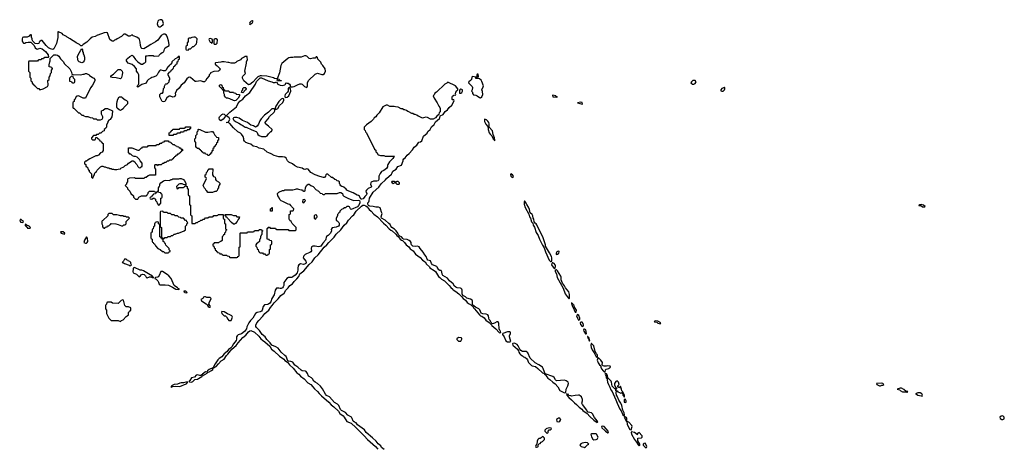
# Model space of a CAD drawing. Header units: inches. Extents: x 2701622 to 2964296, y 496201 to 720542.
# Tile 241 of 256: x 2868662 to 2885554, y 671437 to 678796. Entities that reach past the tile are written whole.
import ezdxf

# ---------------------------------------------------------------- set-up
doc = ezdxf.new("R2010")
doc.units = ezdxf.units.IN
doc.header["$MEASUREMENT"] = 0
for name, color, linetype in [('C8667', 7, 'Continuous'), ('C8677', 7, 'Continuous'), ('C8687', 7, 'Continuous')]:
    doc.layers.add(name, color=color, linetype=linetype)

msp = doc.modelspace()

# ---------------------------------------------------------------- linework, layer by layer
at = {"layer": 'C8667', "color": 4, "elevation": 4}
for points in [[(2870000, 678532), (2869994, 678530), (2869954, 678510), (2869906, 678494), (2869872, 678470), (2869812, 678410), (2869752, 678368), (2869730, 678346), (2869710, 678346), (2869686, 678370), (2869630, 678398), (2869610, 678418), (2869550, 678448), (2869530, 678468), (2869476, 678496), (2869466, 678510), (2869410, 678538), (2869390, 678558), (2869330, 678588), (2869314, 678586), (2869314, 678490), (2869291, 678389), (2869250, 678298), (2869230, 678285), (2869190, 678296), (2869154, 678314), (2869119, 678350), (2869050, 678438), (2869030, 678438), (2869010, 678422), (2868998, 678410), (2868990, 678389), (2868970, 678382), (2868928, 678388), (2868888, 678428), (2868878, 678450), (2868878, 678470), (2868867, 678493), (2868866, 678530), (2868856, 678536), (2868850, 678538), (2868834, 678530), (2868825, 678515), (2868790, 678498), (2868730, 678495), (2868712, 678488), (2868702, 678470), (2868705, 678425), (2868710, 678414), (2868730, 678394), (2868750, 678392), (2868770, 678402), (2868810, 678411), (2868852, 678412), (2868910, 678354), (2868930, 678314), (2868950, 678294), (2868970, 678292), (2869010, 678307), (2869050, 678297), (2869106, 678250), (2869152, 678190), (2869154, 678150), (2869150, 678146), (2869090, 678146), (2869078, 678142), (2869070, 678126), (2869038, 678122), (2869030, 678106), (2868990, 678106), (2868978, 678102), (2868970, 678086), (2868830, 678086), (2868818, 678082), (2868814, 678070), (2868814, 677910), (2868834, 677890), (2868834, 677810), (2868854, 677790), (2868854, 677750), (2868858, 677738), (2868874, 677730), (2868878, 677698), (2868890, 677694), (2868898, 677678), (2868914, 677670), (2868918, 677658), (2868930, 677654), (2868970, 677614), (2868990, 677614), (2869010, 677594), (2869066, 677610), (2869138, 677650), (2869148, 677670), (2869146, 677750), (2869166, 677770), (2869167, 677807), (2869186, 677830), (2869188, 677872), (2869206, 677890), (2869206, 677930), (2869226, 677950), (2869222, 677962), (2869207, 677967), (2869202, 677982), (2869170, 677986), (2869166, 677990), (2869168, 678030), (2869176, 678044), (2869178, 678070), (2869186, 678090), (2869186, 678130), (2869210, 678152), (2869222, 678170), (2869249, 678190), (2869290, 678195), (2869310, 678188), (2869332, 678172), (2869363, 678123), (2869411, 678071), (2869424, 678044), (2869522, 677950), (2869550, 677894), (2869558, 677858), (2869573, 677853), (2869710, 677851), (2869750, 677862), (2869770, 677862), (2869790, 677871), (2869810, 677871), (2869852, 677850), (2869860, 677840), (2869890, 677822), (2869910, 677802), (2869934, 677790), (2869952, 677770), (2869952, 677750), (2869938, 677722), (2869911, 677669), (2869882, 677630), (2869842, 677558), (2869790, 677446), (2869749, 677449), (2869670, 677486), (2869638, 677482), (2869634, 677470), (2869618, 677462), (2869614, 677430), (2869598, 677422), (2869594, 677390), (2869578, 677382), (2869574, 677370), (2869574, 677290), (2869578, 677278), (2869590, 677274), (2869670, 677194), (2869690, 677194), (2869730, 677154), (2869750, 677154), (2869764, 677144), (2869790, 677134), (2869832, 677132), (2869870, 677114), (2869912, 677112), (2869930, 677094), (2869972, 677092), (2869990, 677074), (2870000, 677074)], [(2870000, 676825), (2869978, 676822), (2869970, 676806), (2869930, 676806), (2869894, 676770), (2869894, 676750), (2869910, 676734), (2869950, 676734), (2869962, 676738), (2869967, 676773), (2869993, 676773), (2869998, 676758), (2870000, 676757)], [(2870000, 676463), (2869990, 676458), (2869970, 676458), (2869866, 676406), (2869834, 676390), (2869810, 676366), (2869790, 676366), (2869774, 676350), (2869774, 676330), (2869778, 676318), (2869794, 676310), (2869798, 676278), (2869813, 676273), (2869818, 676258), (2869833, 676253), (2869838, 676218), (2869854, 676210), (2869854, 676190), (2869894, 676150), (2869894, 676090), (2869910, 676074), (2869922, 676078), (2869926, 676110), (2869946, 676130), (2869946, 676150), (2869958, 676170), (2869978, 676190), (2869989, 676211), (2870000, 676222)]]:
    msp.add_lwpolyline(points, dxfattribs=at)
for points in [[(2869730, 678057), (2869684, 678070), (2869667, 678090), (2869654, 678150), (2869655, 678170), (2869686, 678234), (2869710, 678274), (2869730, 678294), (2869740, 678280), (2869742, 678250), (2869751, 678231), (2869752, 678210), (2869762, 678190), (2869771, 678150), (2869771, 678109), (2869766, 678090), (2869750, 678065)], [(2869550, 677826), (2869514, 677790), (2869514, 677750), (2869518, 677738), (2869550, 677734), (2869558, 677718), (2869570, 677714), (2869590, 677714), (2869602, 677718), (2869606, 677730), (2869606, 677770), (2869586, 677790), (2869582, 677822)], [(2868690, 675366), (2868670, 675366), (2868662, 675342), (2868673, 675333), (2868678, 675318), (2868710, 675314), (2868722, 675318), (2868726, 675330), (2868695, 675355)], [(2868770, 675286), (2868758, 675282), (2868754, 675270), (2868758, 675258), (2868774, 675254), (2868778, 675238), (2868793, 675233), (2868798, 675218), (2868830, 675214), (2868842, 675218), (2868846, 675230), (2868826, 675250), (2868786, 675266)], [(2869410, 675154), (2869370, 675154), (2869362, 675150), (2869374, 675130), (2869430, 675114), (2869435, 675130)], [(2869810, 675066), (2869771, 675010), (2869765, 674970), (2869790, 674958), (2869810, 674958), (2869822, 674970), (2869829, 674990), (2869827, 675047)]]:
    msp.add_lwpolyline(points, close=True, dxfattribs=at)
at = {"layer": 'C8677', "color": 4, "elevation": 4}
for points in [[(2871070, 678796), (2871050, 678789), (2871031, 678770), (2871022, 678722), (2871032, 678690), (2871050, 678672), (2871070, 678671), (2871090, 678682), (2871125, 678715), (2871129, 678730), (2871126, 678750), (2871118, 678778), (2871093, 678793)], [(2872650, 678778), (2872634, 678770), (2872610, 678746), (2872602, 678730), (2872610, 678714), (2872630, 678722), (2872650, 678734), (2872658, 678750), (2872666, 678770), (2872656, 678776)], [(2871670, 678496), (2871650, 678496), (2871614, 678490), (2871590, 678478), (2871570, 678478), (2871554, 678470), (2871554, 678410), (2871538, 678402), (2871534, 678390), (2871534, 678350), (2871518, 678342), (2871514, 678330), (2871514, 678290), (2871518, 678278), (2871550, 678274), (2871567, 678293), (2871590, 678294), (2871630, 678334), (2871650, 678334), (2871696, 678384), (2871702, 678410), (2871704, 678470), (2871682, 678490)], [(2871934, 678474), (2871914, 678470), (2871907, 678453), (2871910, 678442), (2871930, 678412), (2871945, 678405), (2871950, 678394), (2871962, 678398), (2871967, 678413), (2871967, 678447), (2871962, 678462)], [(2872030, 678468), (2872013, 678467), (2871998, 678462), (2871993, 678447), (2871994, 678390), (2871998, 678378), (2872030, 678374), (2872047, 678393), (2872048, 678412), (2872058, 678430), (2872058, 678450)], [(2870390, 677782), (2870316, 677796), (2870250, 677801), (2870226, 677810), (2870226, 677830), (2870270, 677858), (2870350, 677938), (2870370, 677942), (2870390, 677938), (2870422, 677910), (2870425, 677890), (2870421, 677850), (2870410, 677806), (2870402, 677790)], [(2873085, 677745), (2873082, 677758), (2873086, 677770), (2873082, 677778), (2873110, 677772), (2873132, 677752), (2873154, 677750), (2873150, 677748)], [(2876430, 677819), (2876418, 677810), (2876412, 677770), (2876398, 677750), (2876366, 677730), (2876361, 677710), (2876424, 677650), (2876433, 677633), (2876427, 677593), (2876412, 677570), (2876431, 677551), (2876431, 677530), (2876450, 677506), (2876490, 677501), (2876510, 677491), (2876550, 677458), (2876570, 677456), (2876589, 677471), (2876609, 677510), (2876602, 677562), (2876589, 677590), (2876616, 677644), (2876617, 677663), (2876593, 677733), (2876577, 677757), (2876550, 677782), (2876530, 677788), (2876488, 677788), (2876486, 677810)], [(2876510, 677859), (2876504, 677850), (2876502, 677818), (2876494, 677810), (2876498, 677798), (2876510, 677794), (2876522, 677798), (2876535, 677825), (2876530, 677858)], [(2872190, 677574), (2872250, 677574), (2872258, 677558), (2872270, 677554), (2872330, 677554), (2872338, 677538), (2872370, 677534), (2872378, 677518), (2872433, 677513), (2872431, 677490), (2872411, 677450), (2872370, 677406), (2872350, 677401), (2872330, 677406), (2872270, 677435), (2872230, 677448), (2872210, 677448), (2872190, 677468), (2872178, 677490), (2872178, 677510), (2872167, 677533), (2872162, 677582), (2872150, 677586), (2872142, 677602), (2872130, 677606), (2872122, 677622), (2872110, 677626), (2872089, 677649), (2872090, 677674), (2872110, 677682), (2872131, 677671), (2872138, 677638), (2872154, 677630), (2872158, 677598), (2872173, 677593), (2872178, 677578)], [(2872490, 677539), (2872468, 677548), (2872475, 677570), (2872489, 677590), (2872490, 677612), (2872509, 677631), (2872534, 677630), (2872544, 677624), (2872546, 677610), (2872537, 677590)], [(2873290, 677629), (2873270, 677618), (2873266, 677570), (2873254, 677550), (2873216, 677510), (2873210, 677490), (2873211, 677470), (2873221, 677461), (2873250, 677464), (2873282, 677490), (2873313, 677570), (2873310, 677608)], [(2876230, 677602), (2876212, 677590), (2876205, 677575), (2876210, 677534), (2876230, 677535), (2876250, 677545), (2876261, 677570), (2876259, 677590), (2876250, 677599)], [(2870390, 677238), (2870366, 677250), (2870336, 677276), (2870329, 677289), (2870329, 677350), (2870335, 677390), (2870348, 677432), (2870370, 677474), (2870410, 677472), (2870420, 677460), (2870470, 677422), (2870494, 677410), (2870514, 677390), (2870512, 677350), (2870450, 677286), (2870437, 677263), (2870410, 677246)], [(2873170, 677440), (2873150, 677430), (2873106, 677394), (2873054, 677310), (2873046, 677275), (2873038, 677262), (2873026, 677266), (2872990, 677264), (2872933, 677207), (2872862, 677158), (2872805, 677095), (2872780, 677060), (2872757, 677003), (2872734, 676966), (2872710, 676952), (2872672, 676972), (2872627, 676987), (2872570, 677030), (2872487, 677067), (2872426, 677106), (2872390, 677116), (2872350, 677116), (2872331, 677109), (2872318, 677090), (2872330, 677081), (2872336, 677070), (2872363, 677050), (2872420, 677020), (2872470, 676988), (2872490, 676982), (2872517, 676957), (2872530, 676951), (2872550, 676951), (2872646, 676906), (2872719, 676879), (2872737, 676857), (2872750, 676822), (2872770, 676805), (2872812, 676792), (2872887, 676793), (2872910, 676802), (2872930, 676834), (2872970, 676874), (2872982, 676878), (2872996, 676904), (2872995, 676910), (2872933, 676970), (2872879, 677010), (2872876, 677030), (2872885, 677050), (2872926, 677094), (2872948, 677132), (2873028, 677210), (2873038, 677230), (2873042, 677258), (2873070, 677259), (2873090, 677271), (2873118, 677322), (2873168, 677370), (2873194, 677410), (2873194, 677434), (2873190, 677439)], [(2877810, 677502), (2877804, 677496), (2877810, 677472), (2877830, 677474), (2877870, 677465), (2877886, 677470), (2877862, 677482), (2877858, 677490)], [(2878283, 677377), (2878234, 677370), (2878310, 677347), (2878318, 677350), (2878310, 677374)], [(2876634, 677086), (2876634, 677050), (2876660, 677000), (2876686, 676970), (2876700, 676940), (2876701, 676910), (2876714, 676854), (2876731, 676830), (2876761, 676801), (2876786, 676750), (2876800, 676740), (2876810, 676714), (2876815, 676725), (2876810, 676766), (2876786, 676826), (2876772, 676890), (2876714, 676950), (2876718, 677010), (2876712, 677030), (2876695, 677055), (2876670, 677076)], [(2871230, 676806), (2871226, 676810), (2871227, 676853), (2871242, 676858), (2871247, 676873), (2871262, 676878), (2871267, 676893), (2871282, 676898), (2871290, 676914), (2871390, 676914), (2871402, 676918), (2871410, 676934), (2871490, 676934), (2871502, 676938), (2871510, 676954), (2871590, 676954), (2871594, 676950), (2871593, 676927), (2871578, 676922), (2871573, 676907), (2871538, 676902), (2871530, 676886), (2871490, 676886), (2871478, 676882), (2871470, 676866), (2871430, 676866), (2871418, 676862), (2871410, 676846), (2871370, 676846), (2871358, 676842), (2871350, 676826), (2871310, 676826), (2871298, 676822), (2871290, 676806)], [(2871850, 676862), (2871890, 676865), (2871950, 676879), (2871970, 676875), (2871995, 676850), (2872010, 676814), (2872034, 676790), (2872038, 676778), (2872070, 676774), (2872074, 676770), (2872074, 676730), (2872058, 676722), (2872053, 676687), (2872038, 676682), (2872033, 676647), (2872018, 676642), (2872013, 676627), (2871994, 676610), (2871994, 676590), (2871978, 676582), (2871973, 676547), (2871958, 676542), (2871953, 676507), (2871938, 676502), (2871933, 676487), (2871918, 676482), (2871910, 676466), (2871890, 676466), (2871882, 676482), (2871847, 676487), (2871842, 676502), (2871807, 676507), (2871802, 676522), (2871787, 676527), (2871782, 676542), (2871767, 676547), (2871762, 676562), (2871747, 676567), (2871742, 676582), (2871707, 676587), (2871702, 676602), (2871686, 676610), (2871686, 676690), (2871666, 676710), (2871666, 676750), (2871686, 676770), (2871686, 676810), (2871706, 676830), (2871706, 676870), (2871726, 676890), (2871726, 676910), (2871730, 676914), (2871750, 676912)], [(2871970, 675828), (2871889, 675829), (2871875, 675855), (2871863, 675863), (2871848, 675888), (2871830, 675906), (2871808, 675950), (2871866, 676070), (2871862, 676082), (2871846, 676090), (2871846, 676130), (2871862, 676138), (2871866, 676170), (2871886, 676190), (2871887, 676213), (2871902, 676218), (2871910, 676234), (2871973, 676233), (2871972, 676130), (2871985, 676105), (2872014, 676090), (2872022, 676070), (2872022, 676050), (2872030, 676034), (2872074, 676010), (2872094, 675990), (2872094, 675970), (2872084, 675956), (2872073, 675927), (2872072, 675908), (2872053, 675887), (2872050, 675866), (2872030, 675846), (2872010, 675846)], [(2877090, 676148), (2877084, 676136), (2877088, 676110), (2877110, 676086), (2877129, 676091), (2877132, 676110), (2877117, 676130)], [(2871450, 675978), (2871410, 675978), (2871394, 675970), (2871354, 675930), (2871358, 675898), (2871370, 675894), (2871382, 675898), (2871390, 675914), (2871470, 675914), (2871482, 675918), (2871487, 675933), (2871502, 675938), (2871506, 675950), (2871502, 675962), (2871470, 675966)], [(2875090, 676018), (2875045, 676015), (2875042, 676010), (2875050, 675994), (2875070, 675982), (2875102, 675998), (2875106, 676010)], [(2875130, 676018), (2875114, 676010), (2875114, 675990), (2875130, 675974), (2875170, 675974), (2875176, 675984), (2875176, 675996), (2875156, 676016)], [(2873550, 675706), (2873518, 675702), (2873514, 675670), (2873518, 675658), (2873530, 675654), (2873542, 675658), (2873547, 675673), (2873562, 675678), (2873566, 675690)], [(2872970, 675506), (2872966, 675510), (2872966, 675550), (2872982, 675558), (2872990, 675574), (2872994, 675570), (2872994, 675510), (2872990, 675506)], [(2877330, 675678), (2877322, 675678), (2877314, 675670), (2877318, 675658), (2877316, 675630), (2877334, 675570), (2877397, 675457), (2877411, 675410), (2877428, 675388), (2877445, 675325), (2877463, 675303), (2877473, 675270), (2877494, 675234), (2877524, 675144), (2877556, 675090), (2877577, 675030), (2877610, 674970), (2877630, 674925), (2877661, 674881), (2877682, 674810), (2877747, 674670), (2877770, 674645), (2877776, 674644), (2877790, 674652), (2877794, 674665), (2877792, 674708), (2877784, 674730), (2877754, 674794), (2877685, 674905), (2877682, 674930), (2877641, 675050), (2877535, 675275), (2877525, 675290), (2877504, 675304), (2877486, 675326), (2877483, 675370), (2877469, 675390), (2877464, 675430), (2877452, 675450), (2877422, 675482), (2877410, 675535), (2877390, 675579), (2877361, 675621), (2877350, 675648)], [(2870250, 675466), (2870190, 675466), (2870174, 675450), (2870174, 675430), (2870090, 675346), (2870078, 675342), (2870074, 675330), (2870072, 675290), (2870082, 675270), (2870082, 675250), (2870090, 675234), (2870110, 675214), (2870122, 675218), (2870127, 675233), (2870162, 675238), (2870170, 675254), (2870190, 675254), (2870207, 675273), (2870222, 675278), (2870230, 675294), (2870310, 675292), (2870350, 675282), (2870410, 675254), (2870430, 675254), (2870450, 675274), (2870470, 675274), (2870486, 675290), (2870487, 675333), (2870546, 675390), (2870530, 675406), (2870493, 675407), (2870476, 675416), (2870450, 675418), (2870430, 675426), (2870390, 675426), (2870376, 675436), (2870350, 675438), (2870330, 675446), (2870270, 675446)], [(2871110, 675506), (2871078, 675502), (2871074, 675490), (2871074, 675250), (2871078, 675238), (2871094, 675230), (2871094, 675070), (2871098, 675058), (2871113, 675053), (2871118, 675038), (2871130, 675034), (2871142, 675038), (2871150, 675054), (2871190, 675054), (2871208, 675072), (2871250, 675074), (2871268, 675092), (2871287, 675093), (2871310, 675112), (2871327, 675113), (2871370, 675132), (2871387, 675133), (2871486, 675170), (2871506, 675190), (2871508, 675250), (2871527, 675273), (2871528, 675292), (2871546, 675310), (2871542, 675322), (2871528, 675328), (2871526, 675346), (2871506, 675350), (2871470, 675386), (2871430, 675386), (2871422, 675402), (2871390, 675406), (2871370, 675426), (2871330, 675426), (2871310, 675446), (2871270, 675446), (2871250, 675466), (2871210, 675466), (2871190, 675486), (2871130, 675486), (2871122, 675502)], [(2872390, 675414), (2872430, 675414), (2872434, 675410), (2872430, 675386), (2872412, 675368), (2872392, 675330), (2872364, 675296), (2872350, 675288), (2872330, 675286), (2872296, 675316), (2872227, 675387), (2872222, 675402), (2872207, 675407), (2872202, 675422), (2872187, 675427), (2872187, 675453), (2872290, 675454), (2872304, 675444), (2872330, 675434), (2872372, 675432)], [(2873730, 675446), (2873714, 675430), (2873714, 675390), (2873730, 675374), (2873742, 675378), (2873747, 675393), (2873762, 675398), (2873766, 675410), (2873762, 675442)], [(2871030, 675326), (2870998, 675322), (2870993, 675307), (2870978, 675302), (2870974, 675290), (2870974, 675250), (2870958, 675242), (2870953, 675207), (2870938, 675202), (2870934, 675190), (2870934, 675150), (2870918, 675142), (2870914, 675130), (2870914, 675050), (2870918, 675038), (2870934, 675030), (2870934, 674990), (2870938, 674978), (2870953, 674973), (2870958, 674958), (2870974, 674950), (2870990, 674914), (2871034, 674870), (2871074, 674850), (2871110, 674814), (2871130, 674814), (2871150, 674794), (2871210, 674794), (2871222, 674798), (2871227, 674813), (2871242, 674818), (2871246, 674830), (2871227, 674847), (2871226, 674870), (2871170, 674926), (2871166, 674950), (2871146, 674970), (2871142, 674982), (2871126, 674990), (2871122, 675022), (2871106, 675030), (2871102, 675042), (2871087, 675047), (2871082, 675062), (2871067, 675067), (2871066, 675270), (2871062, 675282), (2871046, 675290), (2871042, 675322)], [(2870490, 674686), (2870458, 674682), (2870442, 674650), (2870422, 674630), (2870443, 674623), (2870458, 674610), (2870541, 674581), (2870550, 674572), (2870570, 674574), (2870578, 674590), (2870568, 674608), (2870566, 674630), (2870550, 674646), (2870526, 674650), (2870522, 674662), (2870507, 674667)], [(2877910, 674819), (2877890, 674817), (2877879, 674810), (2877866, 674790), (2877863, 674770), (2877870, 674764), (2877890, 674771), (2877910, 674787), (2877918, 674810), (2877916, 674816)], [(2870630, 674539), (2870610, 674528), (2870606, 674515), (2870604, 674470), (2870610, 674452), (2870665, 674425), (2870710, 674382), (2870730, 674392), (2870744, 674416), (2870770, 674427), (2870800, 674420), (2870821, 674400), (2870830, 674378), (2870844, 674364), (2870850, 674363), (2870890, 674379), (2870919, 674379), (2870926, 674374), (2870938, 674378), (2870934, 674370), (2870950, 674367), (2870966, 674370), (2870940, 674380), (2870938, 674390), (2870874, 674434), (2870785, 674485), (2870755, 674495), (2870730, 674495)], [(2877798, 674622), (2877791, 674609), (2877788, 674588), (2877830, 674525), (2877836, 674524), (2877850, 674532), (2877856, 674550), (2877853, 674570), (2877846, 674590), (2877830, 674609), (2877810, 674621)], [(2877870, 674502), (2877858, 674502), (2877851, 674489), (2877851, 674470), (2877871, 674431), (2877883, 674370), (2877986, 674185), (2878019, 674090), (2878070, 674018), (2878090, 674005), (2878097, 674023), (2878097, 674077), (2878084, 674125), (2878025, 674190), (2878010, 674229), (2877975, 674275), (2877961, 674301), (2877952, 674330), (2877954, 674375), (2877948, 674392), (2877890, 674484)], [(2871090, 674475), (2871082, 674470), (2871054, 674406), (2871039, 674381), (2871027, 674373), (2870992, 674368), (2870982, 674358), (2870982, 674350), (2871001, 674341), (2871032, 674312), (2871045, 674290), (2871055, 674255), (2871070, 674241), (2871157, 674243), (2871216, 674236), (2871286, 674205), (2871342, 674170), (2871390, 674166), (2871406, 674170), (2871378, 674178), (2871369, 674190), (2871313, 674233), (2871259, 674350), (2871220, 674400), (2871190, 674424), (2871110, 674474)], [(2871486, 674134), (2871474, 674130), (2871485, 674125), (2871494, 674110), (2871530, 674105), (2871538, 674110), (2871513, 674133)], [(2871850, 674038), (2871830, 674038), (2871814, 674030), (2871802, 674010), (2871772, 673990), (2871781, 673970), (2871861, 673920), (2871881, 673901), (2871894, 673870), (2871910, 673862), (2871930, 673862), (2871938, 673870), (2871930, 673886), (2871908, 673910), (2871921, 673950), (2871944, 673990), (2871948, 674010), (2871928, 674028), (2871870, 674028)], [(2870430, 673986), (2870405, 673975), (2870370, 673938), (2870350, 673926), (2870253, 673927), (2870230, 673946), (2870170, 673946), (2870158, 673942), (2870154, 673910), (2870138, 673902), (2870134, 673890), (2870134, 673830), (2870154, 673810), (2870154, 673750), (2870192, 673670), (2870230, 673632), (2870350, 673632), (2870390, 673614), (2870406, 673630), (2870435, 673645), (2870490, 673702), (2870506, 673710), (2870526, 673730), (2870526, 673770), (2870542, 673778), (2870547, 673793), (2870566, 673810), (2870566, 673850), (2870530, 673866), (2870490, 673866), (2870468, 673890), (2870442, 673982)], [(2878126, 673934), (2878130, 673914), (2878138, 673918), (2878134, 673906), (2878144, 673870), (2878175, 673815), (2878190, 673772), (2878210, 673774), (2878213, 673810), (2878182, 673862), (2878173, 673890), (2878160, 673900), (2878150, 673918), (2878140, 673920), (2878138, 673930)], [(2872130, 673786), (2872125, 673775), (2872130, 673754), (2872170, 673714), (2872194, 673710), (2872210, 673694), (2872232, 673652), (2872250, 673634), (2872290, 673634), (2872315, 673690), (2872302, 673710), (2872268, 673730), (2872225, 673745), (2872170, 673779)], [(2878230, 673735), (2878217, 673710), (2878230, 673672), (2878250, 673638), (2878269, 673651), (2878272, 673670), (2878256, 673716)], [(2878290, 673605), (2878277, 673590), (2878284, 673564), (2878310, 673531), (2878330, 673532), (2878334, 673550), (2878330, 673579), (2878310, 673601)], [(2879570, 673628), (2879546, 673614), (2879550, 673607), (2879590, 673601), (2879610, 673584), (2879650, 673572), (2879662, 673590), (2879610, 673619)], [(2876190, 673338), (2876162, 673318), (2876164, 673304), (2876190, 673274), (2876230, 673274), (2876246, 673310), (2876246, 673330), (2876236, 673336)], [(2877070, 673439), (2877030, 673438), (2876951, 673410), (2876944, 673396), (2876945, 673390), (2876974, 673350), (2877001, 673281), (2877030, 673267), (2877070, 673263), (2877088, 673270), (2877064, 673350), (2877067, 673370), (2877085, 673410), (2877082, 673430)], [(2878350, 673484), (2878338, 673482), (2878336, 673470), (2878343, 673450), (2878370, 673402), (2878378, 673402), (2878386, 673410), (2878372, 673470)], [(2878410, 673358), (2878405, 673355), (2878407, 673330), (2878420, 673320), (2878430, 673285), (2878436, 673284), (2878446, 673290), (2878438, 673298), (2878430, 673335), (2878420, 673340)], [(2877150, 673240), (2877121, 673239), (2877116, 673230), (2877123, 673210), (2877200, 673140), (2877221, 673110), (2877225, 673085), (2877240, 673060), (2877260, 673040), (2877290, 673022), (2877306, 673006), (2877330, 673001), (2877359, 672979), (2877374, 672954), (2877383, 672923), (2877390, 672912), (2877440, 672860), (2877452, 672852), (2877510, 672843), (2877550, 672810), (2877630, 672731), (2877659, 672719), (2877670, 672706), (2877682, 672702), (2877686, 672690), (2877724, 672644), (2877758, 672618), (2877810, 672571), (2877850, 672543), (2877897, 672490), (2877931, 672431), (2878010, 672391), (2878030, 672394), (2878037, 672450), (2878066, 672510), (2878079, 672550), (2878073, 672573), (2878038, 672598), (2878010, 672605), (2877870, 672597), (2877854, 672610), (2877832, 672652), (2877810, 672669), (2877678, 672718), (2877663, 672743), (2877641, 672810), (2877629, 672830), (2877571, 672871), (2877504, 672904), (2877422, 672982), (2877378, 673078), (2877350, 673099), (2877290, 673101), (2877259, 673119), (2877240, 673140), (2877216, 673196), (2877198, 673218), (2877173, 673233)], [(2878470, 673235), (2878466, 673234), (2878461, 673210), (2878468, 673170), (2878486, 673126), (2878516, 673076), (2878550, 673005), (2878562, 673002), (2878570, 672994), (2878576, 673004), (2878576, 673030), (2878570, 673048), (2878559, 673059), (2878537, 673097), (2878510, 673194), (2878490, 673221)], [(2878590, 672989), (2878574, 672986), (2878578, 672978), (2878571, 672950), (2878585, 672905), (2878610, 672871), (2878632, 672852), (2878631, 672830), (2878642, 672802), (2878670, 672765), (2878690, 672751), (2878707, 672753), (2878713, 672787), (2878724, 672796), (2878772, 672808), (2878783, 672817), (2878795, 672830), (2878790, 672846), (2878754, 672854), (2878729, 672849), (2878691, 672849), (2878670, 672855), (2878655, 672870), (2878659, 672910), (2878634, 672950)], [(2871976, 672816), (2871910, 672792), (2871885, 672770), (2871873, 672747), (2871850, 672749), (2871801, 672710), (2871798, 672702), (2871772, 672688), (2871750, 672686), (2871710, 672697), (2871690, 672692), (2871662, 672658), (2871610, 672645), (2871581, 672600), (2871565, 672585), (2871577, 672577), (2871610, 672573), (2871630, 672585), (2871664, 672616), (2871710, 672625), (2871730, 672634), (2871789, 672670), (2871798, 672682), (2871879, 672730), (2871882, 672738), (2871910, 672748), (2871950, 672771), (2871973, 672790), (2871975, 672805), (2871986, 672810)], [(2878710, 672726), (2878705, 672710), (2878722, 672670), (2878725, 672650), (2878742, 672630), (2878739, 672610), (2878746, 672570), (2878761, 672530), (2878785, 672485), (2878802, 672442), (2878824, 672410), (2878843, 672370), (2878887, 672267), (2878915, 672215), (2878956, 672110), (2878980, 672080), (2879010, 672012), (2879030, 671992), (2879037, 672010), (2879030, 672046), (2879008, 672090), (2878993, 672173), (2878975, 672215), (2878942, 672262), (2878913, 672333), (2878901, 672350), (2878893, 672387), (2878898, 672418), (2878890, 672426), (2878889, 672449), (2878878, 672458), (2878870, 672458), (2878824, 672504), (2878817, 672570), (2878810, 672588), (2878770, 672629), (2878756, 672636), (2878746, 672670), (2878748, 672690), (2878730, 672715), (2878718, 672718)], [(2871512, 672572), (2871470, 672562), (2871430, 672561), (2871410, 672557), (2871370, 672540), (2871310, 672532), (2871267, 672510), (2871265, 672495), (2871254, 672490), (2871270, 672488), (2871284, 672496), (2871330, 672502), (2871410, 672500), (2871517, 672543), (2871529, 672550), (2871534, 672566), (2871546, 672570)], [(2878910, 672598), (2878890, 672584), (2878867, 672550), (2878868, 672528), (2878890, 672474), (2878913, 672473), (2878907, 672467), (2878893, 672467), (2878892, 672432), (2878902, 672422), (2878910, 672425), (2878926, 672406), (2878950, 672394), (2878974, 672386), (2878994, 672394), (2879002, 672382), (2879007, 672350), (2879020, 672340), (2879030, 672314), (2879038, 672322), (2879039, 672350), (2879010, 672406), (2878990, 672426), (2878989, 672450), (2878970, 672506), (2878950, 672478), (2878926, 672490), (2878922, 672510), (2878948, 672530), (2878934, 672574)], [(2878045, 672375), (2878042, 672370), (2878051, 672350), (2878081, 672310), (2878130, 672267), (2878178, 672218), (2878216, 672190), (2878262, 672142), (2878304, 672110), (2878326, 672086), (2878397, 672037), (2878442, 671982), (2878510, 671921), (2878570, 671882), (2878576, 671884), (2878578, 671890), (2878568, 671910), (2878524, 671964), (2878491, 672031), (2878470, 672044), (2878416, 672056), (2878403, 672063), (2878389, 672090), (2878315, 672190), (2878307, 672210), (2878318, 672250), (2878318, 672278), (2878299, 672319), (2878280, 672340), (2878267, 672347), (2878250, 672350), (2878190, 672345), (2878130, 672334), (2878116, 672336), (2878085, 672345), (2878070, 672364), (2878063, 672363)], [(2879050, 672286), (2879034, 672270), (2879034, 672230), (2879050, 672222), (2879066, 672230), (2879066, 672250)], [(2879050, 671979), (2879041, 671979), (2879032, 671970), (2879070, 671898), (2879080, 671900), (2879082, 671850), (2879099, 671810), (2879130, 671758), (2879150, 671754), (2879167, 671810), (2879163, 671830), (2879110, 671885), (2879080, 671900), (2879079, 671950), (2879070, 671969)], [(2877910, 671958), (2877904, 671956), (2877874, 671930), (2877878, 671898), (2877910, 671894), (2877930, 671902), (2877946, 671930), (2877926, 671950)], [(2878664, 671816), (2878642, 671810), (2878651, 671790), (2878703, 671743), (2878711, 671730), (2878750, 671705), (2878766, 671710), (2878759, 671730), (2878692, 671812)], [(2877630, 671638), (2877610, 671618), (2877590, 671606), (2877570, 671608), (2877552, 671590), (2877540, 671560), (2877534, 671510), (2877524, 671496), (2877514, 671470), (2877518, 671458), (2877530, 671454), (2877550, 671462), (2877558, 671470), (2877558, 671490), (2877567, 671513), (2877590, 671522), (2877610, 671542), (2877630, 671552), (2877668, 671590), (2877668, 671610), (2877650, 671628)], [(2877750, 671786), (2877705, 671775), (2877694, 671770), (2877674, 671750), (2877674, 671730), (2877710, 671694), (2877726, 671710), (2877727, 671733), (2877747, 671753), (2877770, 671754), (2877786, 671770), (2877782, 671782)], [(2878550, 671688), (2878470, 671686), (2878462, 671678), (2878465, 671655), (2878470, 671634), (2878492, 671592), (2878510, 671582), (2878550, 671586), (2878570, 671592), (2878588, 671630), (2878560, 671680)], [(2879158, 671722), (2879152, 671708), (2879160, 671680), (2879211, 671590), (2879245, 671545), (2879270, 671496), (2879290, 671478), (2879302, 671490), (2879301, 671510), (2879265, 671565), (2879269, 671611), (2879330, 671616), (2879341, 671630), (2879342, 671650), (2879338, 671659), (2879290, 671709), (2879265, 671695), (2879250, 671669), (2879244, 671684), (2879230, 671689), (2879210, 671709)], [(2878370, 671538), (2878310, 671528), (2878287, 671513), (2878272, 671490), (2878294, 671470), (2878339, 671459), (2878350, 671452), (2878370, 671462), (2878403, 671497), (2878426, 671510), (2878406, 671530)], [(2879390, 671525), (2879370, 671522), (2879361, 671510), (2879361, 671490), (2879390, 671457), (2879410, 671446), (2879418, 671450), (2879421, 671470), (2879405, 671510)]]:
    msp.add_lwpolyline(points, close=True, dxfattribs=at)
for points in [[(2874917, 671417), (2874870, 671450), (2874857, 671477), (2874837, 671497), (2874810, 671514), (2874778, 671558), (2874717, 671617), (2874606, 671706), (2874575, 671755), (2874460, 671840), (2874432, 671872), (2874405, 671885), (2874383, 671903), (2874367, 671950), (2874353, 671970), (2874290, 672005), (2874251, 672051), (2874185, 672085), (2874164, 672104), (2874135, 672175), (2874114, 672194), (2874061, 672221), (2873979, 672319), (2873926, 672346), (2873910, 672365), (2873858, 672458), (2873824, 672504), (2873772, 672552), (2873730, 672573), (2873710, 672589), (2873688, 672628), (2873670, 672649), (2873628, 672668), (2873617, 672677), (2873601, 672721), (2873576, 672756), (2873564, 672764), (2873510, 672770), (2873490, 672777), (2873433, 672833), (2873384, 672864), (2873350, 672914), (2873311, 672929), (2873273, 672933), (2873261, 672941), (2873231, 673011), (2873213, 673033), (2873146, 673086), (2873095, 673155), (2873059, 673179), (2872989, 673209), (2872961, 673250), (2872904, 673305), (2872873, 673350), (2872821, 673390), (2872777, 673457), (2872724, 673510), (2872713, 673530), (2872712, 673550), (2872732, 673590), (2872762, 673630), (2872835, 673705), (2872866, 673754), (2872939, 673810), (2872964, 673856), (2872995, 673890), (2873027, 673933), (2873098, 674001), (2873141, 674059), (2873202, 674098), (2873226, 674154), (2873267, 674190), (2873296, 674230), (2873340, 674260), (2873370, 674302), (2873416, 674344), (2873452, 674388), (2873470, 674430), (2873536, 674484), (2873626, 674594), (2873679, 674641), (2873727, 674710), (2873780, 674760), (2873888, 674891), (2873931, 674929), (2873967, 674973), (2874057, 675063), (2874089, 675111), (2874170, 675190), (2874230, 675268), (2874274, 675306), (2874305, 675355), (2874370, 675430), (2874393, 675447), (2874433, 675510), (2874525, 675595), (2874550, 675610), (2874570, 675610), (2874599, 675599), (2874621, 675581), (2874658, 675538), (2874690, 675510), (2874739, 675459), (2874799, 675410), (2874902, 675302), (2874945, 675270), (2875003, 675203), (2875030, 675183), (2875053, 675173), (2875114, 675114), (2875132, 675090), (2875156, 675076), (2875188, 675028), (2875210, 675011), (2875230, 675005), (2875263, 674970), (2875291, 674930), (2875336, 674896), (2875362, 674862), (2875411, 674830), (2875450, 674770), (2875533, 674713), (2875571, 674670), (2875616, 674636), (2875641, 674601), (2875690, 674552), (2875698, 674538), (2875772, 674492), (2875796, 674470), (2875845, 674385), (2875871, 674370), (2875901, 674341), (2875951, 674310), (2876030, 674231), (2876057, 674197), (2876091, 674171), (2876099, 674159), (2876145, 674130), (2876195, 674090), (2876243, 674043), (2876268, 674008), (2876310, 673978), (2876341, 673941), (2876375, 673915), (2876415, 673895), (2876436, 673876), (2876447, 673850), (2876463, 673830), (2876552, 673730), (2876570, 673712), (2876590, 673705), (2876630, 673676), (2876659, 673639), (2876717, 673597), (2876757, 673557), (2876763, 673543), (2876830, 673486), (2876885, 673425), (2876890, 673422), (2876915, 673425), (2876910, 673446), (2876897, 673457), (2876886, 673486), (2876881, 673581), (2876870, 673609), (2876850, 673609), (2876810, 673585), (2876790, 673578), (2876770, 673575), (2876761, 673581), (2876759, 673590), (2876745, 673605), (2876733, 673630), (2876716, 673650), (2876709, 673670), (2876706, 673710), (2876694, 673730), (2876663, 673743), (2876606, 673746), (2876580, 673760), (2876565, 673785), (2876555, 673815), (2876539, 673830), (2876482, 673862), (2876437, 673897), (2876432, 673912), (2876433, 673970), (2876422, 673982), (2876397, 673997), (2876334, 674015), (2876310, 674038), (2876263, 674063), (2876252, 674090), (2876252, 674152), (2876247, 674167), (2876238, 674178), (2876224, 674184), (2876170, 674192), (2876143, 674203), (2876122, 674222), (2876099, 674259), (2876035, 674310), (2875999, 674359), (2875923, 674403), (2875908, 674428), (2875907, 674467), (2875901, 674481), (2875890, 674489), (2875870, 674490), (2875850, 674504), (2875827, 674547), (2875817, 674557), (2875744, 674590), (2875729, 674609), (2875710, 674654), (2875666, 674666), (2875650, 674682), (2875633, 674733), (2875610, 674758), (2875583, 674803), (2875530, 674868), (2875515, 674895), (2875488, 674908), (2875450, 674904), (2875407, 674907), (2875384, 674930), (2875377, 674950), (2875379, 674970), (2875369, 674990), (2875346, 675006), (2875310, 675021), (2875249, 675029), (2875237, 675037), (2875210, 675069), (2875182, 675082), (2875162, 675102), (2875152, 675132), (2875121, 675170), (2875090, 675201), (2875047, 675227), (2875029, 675249), (2875017, 675277), (2874997, 675297), (2874932, 675352), (2874869, 675389), (2874861, 675410), (2874877, 675450), (2874879, 675470), (2874869, 675490), (2874854, 675550), (2874845, 675565), (2874818, 675578), (2874770, 675579), (2874729, 675590), (2874670, 675597), (2874646, 675606), (2874632, 675630), (2874632, 675650), (2874649, 675670), (2874655, 675685), (2874662, 675730), (2874728, 675832), (2874822, 675918), (2874865, 675975), (2874935, 676045), (2874953, 676070), (2875038, 676142), (2875054, 676165), (2875066, 676194), (2875121, 676230), (2875150, 676274), (2875210, 676298), (2875241, 676370), (2875243, 676390), (2875250, 676405), (2875274, 676425), (2875308, 676472), (2875341, 676499), (2875400, 676560), (2875430, 676610), (2875477, 676643), (2875508, 676692), (2875539, 676701), (2875562, 676718), (2875590, 676796), (2875650, 676847), (2875666, 676874), (2875704, 676910), (2875725, 676955), (2875770, 676996), (2875798, 677042), (2875862, 677098), (2875869, 677110), (2875876, 677144), (2875929, 677170), (2875961, 677219), (2875999, 677250), (2876029, 677290), (2876076, 677330), (2876099, 677370), (2876115, 677410), (2876110, 677418), (2876090, 677418), (2876084, 677424), (2876079, 677450), (2876084, 677470), (2876090, 677481), (2876110, 677499), (2876130, 677505), (2876138, 677502), (2876146, 677510), (2876141, 677521), (2876145, 677550), (2876163, 677577), (2876178, 677590), (2876178, 677610), (2876140, 677660), (2876010, 677726), (2875992, 677708), (2875954, 677690), (2875811, 677549), (2875785, 677535), (2875770, 677506), (2875754, 677490), (2875772, 677450), (2875825, 677370), (2875852, 677310), (2875872, 677290), (2875874, 677270), (2875873, 677213), (2875870, 677206), (2875858, 677202), (2875853, 677167), (2875820, 677140), (2875794, 677110), (2875754, 677090), (2875710, 677088), (2875657, 677117), (2875630, 677122), (2875590, 677109), (2875570, 677108), (2875516, 677136), (2875500, 677140), (2875476, 677156), (2875447, 677167), (2875430, 677168), (2875407, 677187), (2875388, 677188), (2875336, 677216), (2875320, 677220), (2875296, 677236), (2875267, 677247), (2875250, 677248), (2875230, 677266), (2875208, 677268), (2875156, 677296), (2875110, 677298), (2875087, 677307), (2875010, 677308), (2874970, 677328), (2874950, 677328), (2874890, 677298), (2874830, 677198), (2874790, 677158), (2874771, 677129), (2874742, 677110), (2874731, 677089), (2874694, 677046), (2874612, 676990), (2874574, 676950), (2874573, 676913), (2874590, 676894), (2874594, 676870), (2874610, 676854), (2874750, 676574), (2874770, 676554), (2874774, 676530), (2874790, 676514), (2874810, 676474), (2874832, 676472), (2874850, 676462), (2874910, 676462), (2874930, 676454), (2875090, 676454), (2875094, 676450), (2875078, 676442), (2875062, 676410), (2875007, 676353), (2874978, 676310), (2874971, 676290), (2874971, 676269), (2874957, 676243), (2874910, 676209), (2874872, 676190), (2874846, 676154), (2874825, 676110), (2874824, 676050), (2874810, 676029), (2874790, 676022), (2874730, 676025), (2874694, 676006), (2874684, 675996), (2874679, 675970), (2874695, 675930), (2874690, 675918), (2874641, 675899), (2874612, 675870), (2874602, 675850), (2874605, 675830), (2874616, 675810), (2874613, 675790), (2874581, 675759), (2874557, 675723), (2874530, 675714), (2874517, 675717), (2874507, 675727), (2874490, 675764), (2874475, 675775), (2874450, 675784), (2874383, 675823), (2874309, 675850), (2874275, 675870), (2874265, 675885), (2874223, 675923), (2874210, 675929), (2874186, 675930), (2874170, 675946), (2874162, 675962), (2874148, 675990), (2874146, 676010), (2874130, 676026), (2874110, 676028), (2874090, 676046), (2874066, 676050), (2874030, 676086), (2874010, 676086), (2873950, 676146), (2873930, 676146), (2873914, 676130), (2873911, 676109), (2873891, 676089), (2873874, 676086), (2873810, 676101), (2873730, 676130), (2873659, 676170), (2873609, 676229), (2873590, 676235), (2873554, 676226), (2873530, 676229), (2873509, 676249), (2873430, 676262), (2873377, 676290), (2873340, 676320), (2873282, 676350), (2873254, 676370), (2873236, 676416), (2873213, 676433), (2873170, 676441), (2873110, 676443), (2873030, 676465), (2872975, 676495), (2872934, 676510), (2872910, 676524), (2872850, 676574), (2872770, 676592), (2872730, 676612), (2872670, 676627), (2872630, 676659), (2872590, 676669), (2872544, 676690), (2872521, 676710), (2872509, 676730), (2872509, 676750), (2872495, 676790), (2872469, 676829), (2872449, 676849), (2872402, 676870), (2872330, 676939), (2872270, 677015), (2872258, 677018), (2872250, 677026), (2872206, 677030), (2872246, 677034), (2872246, 677046), (2872258, 677062), (2872269, 677090), (2872255, 677110), (2872217, 677137), (2872210, 677148), (2872190, 677146), (2872187, 677130), (2872180, 677120), (2872153, 677087), (2872130, 677068), (2872110, 677062), (2872090, 677078), (2872085, 677110), (2872092, 677130), (2872110, 677153), (2872130, 677168), (2872150, 677177), (2872170, 677174), (2872190, 677151), (2872210, 677151), (2872270, 677210), (2872382, 677298), (2872406, 677354), (2872441, 677399), (2872490, 677430), (2872538, 677490), (2872612, 677548), (2872708, 677690), (2872727, 677733), (2872745, 677755), (2872790, 677795), (2872810, 677797), (2872925, 677745), (2872986, 677730), (2873010, 677718), (2873044, 677716), (2873070, 677727), (2873093, 677690), (2873130, 677670), (2873173, 677667), (2873210, 677678), (2873222, 677690), (2873226, 677710), (2873229, 677711), (2873245, 677705), (2873270, 677707), (2873290, 677690), (2873302, 677670), (2873305, 677645), (2873342, 677642), (2873369, 677650), (2873430, 677680), (2873470, 677693), (2873490, 677694), (2873510, 677686), (2873550, 677651), (2873590, 677634), (2873600, 677660), (2873602, 677710), (2873615, 677750), (2873730, 677858), (2873770, 677878), (2873847, 677853), (2873867, 677853), (2873890, 677874), (2873908, 677910), (2873902, 677950), (2873862, 678010), (2873842, 678030), (2873829, 678069), (2873779, 678119), (2873770, 678146), (2873758, 678158), (2873750, 678158), (2873730, 678135), (2873690, 678134), (2873650, 678125), (2873630, 678129), (2873590, 678169), (2873570, 678173), (2873550, 678173), (2873490, 678154), (2873370, 678154), (2873350, 678149), (2873310, 678149), (2873280, 678140), (2873262, 678130), (2873157, 678043), (2873142, 678010), (2873117, 677883), (2873080, 677780), (2873070, 677778), (2873034, 677786), (2873015, 677795), (2872904, 677824), (2872813, 677833), (2872789, 677831), (2872748, 677812), (2872726, 677794), (2872659, 677721), (2872610, 677683), (2872590, 677679), (2872508, 677748), (2872486, 677794), (2872486, 677814), (2872493, 677827), (2872535, 677870), (2872522, 677910), (2872555, 678050), (2872555, 678070), (2872568, 678110), (2872567, 678147), (2872562, 678162), (2872530, 678166), (2872514, 678150), (2872470, 678128), (2872450, 678108), (2872390, 678078), (2872370, 678058), (2872350, 678048), (2872292, 678048), (2872250, 678062), (2872230, 678062), (2872170, 678075), (2872130, 678075), (2872110, 678068), (2872024, 678056), (2872014, 678050), (2872014, 678030), (2872034, 678010), (2872050, 678002), (2872102, 677950), (2872090, 677926), (2872074, 677910), (2871990, 677906), (2871938, 677882), (2871934, 677870), (2871914, 677850), (2871914, 677830), (2871870, 677786), (2871850, 677746), (2871830, 677728), (2871810, 677729), (2871770, 677744), (2871692, 677732), (2871670, 677736), (2871590, 677804), (2871570, 677809), (2871557, 677803), (2871530, 677778), (2871485, 677710), (2871431, 677670), (2871398, 677622), (2871350, 677578), (2871332, 677530), (2871337, 677503), (2871324, 677476), (2871311, 677469), (2871290, 677468), (2871250, 677484), (2871220, 677480), (2871207, 677473), (2871187, 677453), (2871150, 677389), (2871130, 677383), (2871109, 677390), (2871075, 677450), (2871068, 677472), (2871068, 677512), (2871090, 677534), (2871110, 677534), (2871126, 677550), (2871128, 677612), (2871147, 677633), (2871148, 677652), (2871166, 677690), (2871170, 677694), (2871190, 677694), (2871226, 677730), (2871226, 677750), (2871238, 677770), (2871236, 677784), (2871208, 677850), (2871208, 677872), (2871222, 677878), (2871227, 677893), (2871242, 677898), (2871247, 677913), (2871262, 677918), (2871267, 677933), (2871282, 677938), (2871287, 677953), (2871302, 677958), (2871307, 677993), (2871322, 677998), (2871327, 678013), (2871342, 678018), (2871347, 678033), (2871362, 678038), (2871366, 678070), (2871382, 678078), (2871386, 678110), (2871402, 678118), (2871406, 678130), (2871402, 678162), (2871390, 678166), (2871378, 678162), (2871373, 678147), (2871358, 678142), (2871353, 678127), (2871330, 678126), (2871274, 678070), (2871273, 678047), (2871258, 678042), (2871253, 678027), (2871238, 678022), (2871233, 678007), (2871218, 678002), (2871213, 677987), (2871198, 677982), (2871173, 677927), (2871160, 677920), (2871130, 677915), (2871090, 677928), (2871070, 677928), (2871060, 677920), (2871044, 677896), (2871022, 677850), (2870996, 677824), (2870950, 677808), (2870930, 677806), (2870914, 677790), (2870874, 677770), (2870850, 677746), (2870830, 677708), (2870757, 677683), (2870690, 677638), (2870678, 677650), (2870689, 677671), (2870708, 677690), (2870706, 677850), (2870690, 677886), (2870668, 677910), (2870668, 677950), (2870634, 677990), (2870590, 678024), (2870522, 678050), (2870504, 678070), (2870494, 678090), (2870495, 678110), (2870509, 678130), (2870550, 678165), (2870590, 678185), (2870611, 678171), (2870646, 678110), (2870690, 678071), (2870746, 678034), (2870767, 678033), (2870790, 678052), (2870810, 678054), (2870827, 678073), (2870827, 678173), (2870850, 678174), (2870870, 678182), (2870950, 678182), (2870970, 678172), (2871050, 678174), (2871055, 678185), (2871082, 678218), (2871105, 678235), (2871134, 678246), (2871144, 678290), (2871155, 678310), (2871228, 678350), (2871228, 678370), (2871215, 678435), (2871198, 678490), (2871178, 678530), (2871150, 678548), (2871130, 678548), (2871090, 678522), (2871033, 678447), (2870990, 678414), (2870910, 678369), (2870850, 678329), (2870790, 678298), (2870760, 678300), (2870748, 678310), (2870735, 678350), (2870729, 678410), (2870717, 678457), (2870710, 678468), (2870670, 678495), (2870610, 678518), (2870590, 678538), (2870550, 678515), (2870530, 678514), (2870470, 678546), (2870450, 678546), (2870410, 678506), (2870334, 678470), (2870312, 678448), (2870290, 678446), (2870272, 678428), (2870250, 678428), (2870230, 678438), (2870210, 678458), (2870168, 678568), (2870150, 678574), (2870114, 678570), (2870000, 678532)], [(2870000, 677074), (2870050, 677074), (2870078, 677090), (2870086, 677110), (2870086, 677130), (2870067, 677173), (2870066, 677230), (2870096, 677244), (2870126, 677270), (2870170, 677272), (2870252, 677230), (2870251, 677170), (2870242, 677130), (2870217, 677083), (2870194, 677070), (2870174, 677050), (2870172, 677028), (2870154, 676990), (2870152, 676948), (2870138, 676942), (2870134, 676930), (2870114, 676910), (2870114, 676890), (2870084, 676876), (2870052, 676848), (2870030, 676846), (2870010, 676826), (2870000, 676825)], [(2870000, 676757), (2870013, 676753), (2870018, 676738), (2870033, 676733), (2870038, 676718), (2870053, 676713), (2870058, 676698), (2870073, 676693), (2870078, 676678), (2870094, 676670), (2870094, 676550), (2870077, 676523), (2870050, 676508), (2870014, 676470), (2870000, 676463)], [(2870000, 676222), (2870049, 676271), (2870070, 676282), (2870090, 676282), (2870110, 676272), (2870130, 676272), (2870170, 676252), (2870190, 676252), (2870210, 676242), (2870230, 676242), (2870250, 676232), (2870272, 676232), (2870290, 676222), (2870330, 676222), (2870350, 676232), (2870390, 676234), (2870396, 676244), (2870450, 676272), (2870470, 676292), (2870510, 676312), (2870530, 676332), (2870589, 676371), (2870610, 676372), (2870637, 676357), (2870650, 676334), (2870674, 676310), (2870690, 676274), (2870710, 676254), (2870742, 676258), (2870747, 676273), (2870762, 676278), (2870766, 676290), (2870766, 676330), (2870726, 676370), (2870715, 676395), (2870675, 676435), (2870647, 676447), (2870628, 676448), (2870600, 676460), (2870570, 676486), (2870550, 676486), (2870542, 676502), (2870526, 676510), (2870526, 676590), (2870530, 676594), (2870587, 676593), (2870690, 676554), (2870710, 676554), (2870750, 676594), (2870762, 676598), (2870770, 676614), (2870850, 676614), (2870862, 676618), (2870870, 676634), (2870990, 676634), (2871002, 676638), (2871010, 676654), (2871050, 676654), (2871062, 676658), (2871070, 676674), (2871102, 676678), (2871107, 676693), (2871142, 676698), (2871150, 676714), (2871210, 676714), (2871218, 676698), (2871253, 676693), (2871258, 676678), (2871273, 676673), (2871290, 676654), (2871310, 676654), (2871330, 676634), (2871353, 676633), (2871358, 676618), (2871390, 676614), (2871398, 676598), (2871413, 676593), (2871430, 676574), (2871450, 676574), (2871454, 676570), (2871453, 676547), (2871438, 676542), (2871433, 676527), (2871418, 676522), (2871414, 676510), (2871398, 676502), (2871390, 676486), (2871370, 676486), (2871353, 676467), (2871338, 676462), (2871333, 676447), (2871318, 676442), (2871314, 676430), (2871298, 676422), (2871293, 676407), (2871278, 676402), (2871270, 676386), (2871230, 676386), (2871213, 676367), (2871190, 676366), (2871170, 676346), (2871150, 676346), (2871130, 676326), (2871110, 676326), (2871090, 676306), (2871050, 676306), (2871038, 676302), (2871030, 676286), (2871022, 676302), (2871010, 676306), (2870978, 676302), (2870974, 676290), (2870974, 676250), (2870994, 676230), (2870993, 676127), (2870890, 676126), (2870864, 676116), (2870830, 676088), (2870810, 676086), (2870790, 676068), (2870650, 676068), (2870630, 676078), (2870544, 676076), (2870518, 676062), (2870514, 676050), (2870514, 676010), (2870494, 675990), (2870494, 675970), (2870474, 675950), (2870514, 675910), (2870514, 675890), (2870554, 675850), (2870570, 675814), (2870614, 675770), (2870614, 675750), (2870650, 675714), (2870690, 675714), (2870706, 675750), (2870750, 675774), (2870830, 675774), (2870842, 675778), (2870847, 675793), (2870866, 675810), (2870866, 675830), (2870890, 675854), (2870972, 675852), (2870978, 675838), (2871014, 675834), (2871013, 675827), (2870998, 675822), (2870993, 675807), (2870958, 675802), (2870953, 675787), (2870938, 675782), (2870933, 675767), (2870918, 675762), (2870913, 675747), (2870898, 675742), (2870894, 675730), (2870898, 675718), (2870930, 675714), (2870950, 675734), (2870973, 675733), (2870978, 675718), (2870993, 675713), (2870994, 675690), (2871014, 675670), (2871018, 675638), (2871033, 675633), (2871038, 675618), (2871050, 675614), (2871062, 675618), (2871067, 675633), (2871082, 675638), (2871086, 675650), (2871086, 675730), (2871102, 675738), (2871106, 675750), (2871106, 675790), (2871102, 675802), (2871087, 675807), (2871082, 675822), (2871047, 675827), (2871042, 675842), (2871026, 675846), (2871026, 675850), (2871042, 675858), (2871046, 675870), (2871046, 675910), (2871056, 675924), (2871066, 675950), (2871066, 675970), (2871083, 675997), (2871106, 676010), (2871128, 676032), (2871147, 676033), (2871170, 676042), (2871230, 676034), (2871242, 676038), (2871250, 676054), (2871270, 676054), (2871290, 676062), (2871390, 676062), (2871409, 676071), (2871430, 676071), (2871470, 676052), (2871492, 676030), (2871514, 675990), (2871514, 675950), (2871518, 675938), (2871533, 675933), (2871538, 675898), (2871554, 675890), (2871554, 675790), (2871558, 675778), (2871574, 675770), (2871574, 675630), (2871578, 675618), (2871594, 675610), (2871594, 675450), (2871598, 675438), (2871614, 675430), (2871614, 675310), (2871618, 675298), (2871630, 675294), (2871670, 675294), (2871687, 675313), (2871710, 675314), (2871727, 675333), (2871750, 675334), (2871767, 675353), (2871790, 675354), (2871807, 675373), (2871830, 675374), (2871850, 675394), (2871890, 675394), (2871910, 675414), (2871970, 675414), (2871982, 675418), (2871990, 675434), (2872050, 675434), (2872062, 675438), (2872070, 675454), (2872153, 675453), (2872154, 675390), (2872158, 675378), (2872174, 675370), (2872174, 675310), (2872178, 675298), (2872194, 675290), (2872194, 675210), (2872198, 675198), (2872214, 675190), (2872198, 675182), (2872194, 675150), (2872174, 675130), (2872173, 675107), (2872158, 675102), (2872153, 675087), (2872134, 675070), (2872133, 675007), (2872113, 674987), (2872084, 674976), (2872070, 674966), (2872010, 674966), (2871998, 674962), (2871993, 674947), (2871978, 674942), (2871974, 674930), (2871978, 674918), (2871994, 674910), (2871998, 674878), (2872014, 674870), (2872018, 674838), (2872033, 674833), (2872038, 674818), (2872053, 674813), (2872058, 674798), (2872090, 674794), (2872098, 674778), (2872110, 674774), (2872130, 674774), (2872138, 674758), (2872150, 674754), (2872210, 674754), (2872224, 674744), (2872250, 674734), (2872270, 674714), (2872390, 674714), (2872402, 674718), (2872407, 674733), (2872422, 674738), (2872426, 674750), (2872426, 674890), (2872442, 674898), (2872446, 674910), (2872446, 675130), (2872450, 675134), (2872550, 675134), (2872562, 675138), (2872570, 675154), (2872670, 675154), (2872682, 675158), (2872690, 675174), (2872750, 675174), (2872762, 675178), (2872770, 675194), (2872813, 675193), (2872818, 675178), (2872834, 675170), (2872818, 675162), (2872814, 675150), (2872814, 675110), (2872804, 675096), (2872793, 675067), (2872792, 675048), (2872774, 675010), (2872774, 674990), (2872750, 674966), (2872722, 674950), (2872714, 674930), (2872714, 674910), (2872733, 674893), (2872738, 674858), (2872753, 674853), (2872758, 674818), (2872773, 674813), (2872778, 674798), (2872790, 674794), (2872830, 674794), (2872838, 674778), (2872870, 674774), (2872878, 674758), (2872890, 674754), (2872910, 674754), (2872922, 674758), (2872927, 674773), (2872942, 674778), (2872946, 674790), (2872946, 674850), (2872962, 674858), (2872966, 674870), (2872966, 674930), (2872982, 674938), (2872986, 674950), (2872986, 674990), (2872982, 675002), (2872950, 675006), (2872942, 675022), (2872910, 675026), (2872906, 675030), (2872906, 675210), (2872922, 675218), (2872927, 675233), (2872950, 675234), (2872958, 675218), (2872970, 675214), (2873050, 675214), (2873058, 675198), (2873070, 675194), (2873270, 675194), (2873278, 675178), (2873290, 675174), (2873390, 675174), (2873406, 675190), (2873406, 675230), (2873336, 675296), (2873318, 675330), (2873298, 675350), (2873287, 675373), (2873286, 675450), (2873302, 675458), (2873306, 675470), (2873306, 675510), (2873310, 675514), (2873350, 675514), (2873362, 675518), (2873366, 675550), (2873327, 675587), (2873322, 675602), (2873307, 675607), (2873302, 675622), (2873270, 675626), (2873176, 675676), (2873150, 675686), (2873126, 675710), (2873110, 675746), (2873088, 675770), (2873086, 675810), (2873108, 675832), (2873170, 675862), (2873196, 675864), (2873210, 675872), (2873350, 675874), (2873370, 675882), (2873396, 675884), (2873410, 675892), (2873430, 675892), (2873444, 675884), (2873470, 675882), (2873493, 675873), (2873512, 675872), (2873518, 675858), (2873530, 675854), (2873550, 675854), (2873562, 675858), (2873568, 675912), (2873590, 675954), (2873610, 675972), (2873630, 675972), (2873654, 675950), (2873694, 675930), (2873750, 675874), (2873774, 675870), (2873778, 675858), (2873790, 675854), (2873798, 675838), (2873814, 675830), (2873818, 675818), (2873850, 675814), (2873858, 675798), (2873870, 675794), (2873890, 675794), (2873910, 675812), (2874110, 675812), (2874146, 675830), (2874170, 675831), (2874198, 675810), (2874206, 675786), (2874224, 675764), (2874291, 675731), (2874390, 675691), (2874470, 675696), (2874491, 675691), (2874498, 675670), (2874495, 675645), (2874475, 675605), (2874456, 675584), (2874350, 675538), (2874338, 675550), (2874322, 675582), (2874307, 675587), (2874273, 675587), (2874252, 675568), (2874233, 675567), (2874210, 675546), (2874184, 675536), (2874154, 675510), (2874154, 675490), (2874138, 675482), (2874134, 675470), (2874114, 675450), (2874112, 675430), (2874093, 675387), (2874094, 675350), (2874110, 675342), (2874136, 675316), (2874143, 675303), (2874144, 675270), (2874130, 675250), (2874090, 675232), (2874020, 675220), (2874005, 675195), (2874011, 675170), (2873993, 675130), (2873956, 675090), (2873924, 675076), (2873917, 675063), (2873914, 675030), (2873906, 675010), (2873861, 674959), (2873827, 674910), (2873810, 674900), (2873790, 674897), (2873730, 674909), (2873690, 674909), (2873670, 674898), (2873661, 674870), (2873667, 674830), (2873656, 674810), (2873641, 674799), (2873583, 674777), (2873558, 674762), (2873536, 674744), (2873531, 674729), (2873526, 674710), (2873573, 674650), (2873578, 674630), (2873572, 674609), (2873550, 674596), (2873530, 674591), (2873477, 674603), (2873451, 674589), (2873441, 674570), (2873431, 674530), (2873433, 674493), (2873422, 674450), (2873390, 674410), (2873350, 674380), (2873330, 674372), (2873271, 674369), (2873247, 674353), (2873195, 674285), (2873191, 674230), (2873184, 674210), (2873170, 674193), (2873150, 674181), (2873130, 674179), (2873110, 674189), (2873070, 674188), (2873046, 674150), (2873030, 674070), (2872988, 674012), (2872968, 673950), (2872952, 673928), (2872930, 673912), (2872914, 673906), (2872861, 673899), (2872837, 673870), (2872821, 673810), (2872810, 673794), (2872790, 673783), (2872734, 673766), (2872710, 673749), (2872664, 673670), (2872624, 673630), (2872595, 673590), (2872560, 673520), (2872551, 673490), (2872517, 673443), (2872470, 673405), (2872410, 673384), (2872391, 673370), (2872379, 673350), (2872379, 673310), (2872373, 673287), (2872328, 673232), (2872299, 673181), (2872281, 673159), (2872247, 673134), (2872221, 673099), (2872170, 673058), (2872131, 673009), (2872082, 672978), (2872062, 672958), (2872016, 672890), (2871982, 672822), (2871990, 672812), (2871997, 672823), (2872030, 672842), (2872075, 672885), (2872121, 672939), (2872170, 672967), (2872208, 673032), (2872230, 673051), (2872302, 673138), (2872377, 673203), (2872410, 673250), (2872450, 673291), (2872490, 673340), (2872539, 673381), (2872585, 673435), (2872610, 673454), (2872630, 673457), (2872690, 673434), (2872763, 673363), (2872798, 673318), (2872830, 673291), (2872870, 673267), (2872951, 673191), (2872982, 673142), (2873030, 673107), (2873121, 673021), (2873191, 672970), (2873210, 672942), (2873257, 672917), (2873288, 672868), (2873352, 672812), (2873414, 672734), (2873450, 672711), (2873478, 672678), (2873543, 672630), (2873604, 672564), (2873654, 672530), (2873692, 672492), (2873718, 672458), (2873773, 672410), (2873797, 672377), (2873837, 672337), (2873967, 672230), (2874005, 672185), (2874050, 672151), (2874133, 672073), (2874157, 672037), (2874210, 671993), (2874230, 671970), (2874277, 671897), (2874346, 671870), (2874430, 671795), (2874521, 671701), (2874574, 671654), (2874631, 671590), (2874767, 671470), (2874804, 671424)]]:
    msp.add_lwpolyline(points, dxfattribs=at)
at = {"layer": 'C8687', "color": 4, "elevation": 4}
for points in [[(2880253, 677753), (2880210, 677753), (2880186, 677730), (2880178, 677710), (2880202, 677690), (2880230, 677687), (2880250, 677698), (2880269, 677730)], [(2880754, 677634), (2880710, 677614), (2880691, 677590), (2880692, 677572), (2880710, 677567), (2880730, 677571), (2880752, 677590), (2880761, 677610), (2880758, 677630)], [(2884130, 675622), (2884100, 675620), (2884087, 675613), (2884086, 675610), (2884090, 675608), (2884123, 675603), (2884150, 675585), (2884170, 675581), (2884190, 675585), (2884194, 675590), (2884170, 675609)], [(2883450, 672555), (2883362, 672550), (2883365, 672530), (2883410, 672511), (2883430, 672511), (2883450, 672521), (2883470, 672524), (2883488, 672530), (2883470, 672548)], [(2883790, 672468), (2883770, 672468), (2883714, 672450), (2883759, 672439), (2883766, 672430), (2883807, 672407), (2883865, 672405), (2883882, 672402), (2883890, 672394), (2883898, 672410), (2883870, 672415), (2883830, 672449)], [(2884110, 672389), (2884070, 672389), (2884032, 672370), (2884046, 672365), (2884070, 672347), (2884130, 672336), (2884146, 672334), (2884149, 672350), (2884138, 672370)], [(2885530, 671992), (2885502, 671990), (2885476, 671970), (2885485, 671950), (2885510, 671934), (2885530, 671931), (2885550, 671945), (2885554, 671950), (2885549, 671970)]]:
    msp.add_lwpolyline(points, close=True, dxfattribs=at)

doc.saveas('drawing.dxf')
